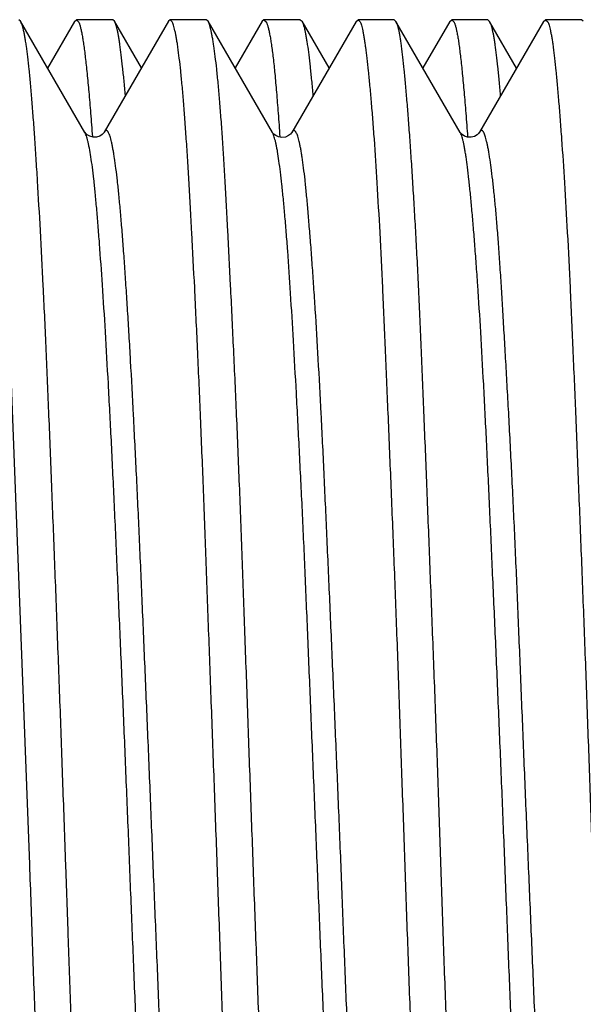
# Model space of a CAD drawing. Header units: inches. Extents: x 0 to 22, y 0 to 17.
# Tile 63 of 91: x 16.994 to 17.0775, y 9.0475 to 9.1932. Entities that reach past the tile are written whole.
import ezdxf

# ---------------------------------------------------------------- set-up
doc = ezdxf.new("R2010")
doc.units = ezdxf.units.IN
doc.header["$LTSCALE"] = 1.21
doc.header["$MEASUREMENT"] = 0
doc.layers.get('0').update_dxf_attribs({"linetype": 'CONTINUOUS'})

msp = doc.modelspace()

# ---------------------------------------------------------------- linework, layer by layer
at = {"color": 7, "linetype": 'CONTINUOUS'}
for p, q in [((16.99418, 9.19297), (16.99391, 9.1932)), ((17.00369, 9.17653), (16.99418, 9.19297)), ((17.00218, 9.19296), (16.99818, 9.18605)), ((17.00218, 9.19296), (17.00245, 9.1932)), ((17.00781, 9.1932), (17.00245, 9.1932)), ((17.00245, 9.1932), (17.00275, 9.19291)), ((17.01607, 9.19298), (17.00656, 9.17655)), ((17.00808, 9.19298), (17.00781, 9.1932)), ((17.01207, 9.18607), (17.00808, 9.19298)), ((17.01633, 9.1932), (17.01607, 9.19298)), ((17.02167, 9.1932), (17.01633, 9.1932)), ((17.01662, 9.19291), (17.01633, 9.1932)), ((17.02193, 9.19298), (17.02167, 9.1932)), ((17.03146, 9.17652), (17.02193, 9.19298)), ((17.02993, 9.19297), (17.02594, 9.18606)), ((17.03021, 9.1932), (17.02993, 9.19297)), ((17.03559, 9.1932), (17.03021, 9.1932)), ((17.03021, 9.1932), (17.03053, 9.1929)), ((17.04385, 9.19296), (17.03433, 9.17652)), ((17.03559, 9.1932), (17.03584, 9.19299)), ((17.03985, 9.18606), (17.03584, 9.19299)), ((17.04385, 9.19296), (17.04413, 9.1932)), ((17.04947, 9.1932), (17.04413, 9.1932)), ((17.04413, 9.1932), (17.04443, 9.19291)), ((17.04975, 9.19296), (17.04947, 9.1932)), ((17.05926, 9.17653), (17.04975, 9.19296)), ((17.05773, 9.19295), (17.05374, 9.18607)), ((17.05773, 9.19295), (17.05801, 9.1932)), ((17.06333, 9.1932), (17.05801, 9.1932)), ((17.05801, 9.1932), (17.05832, 9.19291)), ((17.07161, 9.19295), (17.06211, 9.17654)), ((17.06361, 9.19296), (17.06333, 9.1932)), ((17.06761, 9.18605), (17.06361, 9.19296)), ((17.07161, 9.19295), (17.0719, 9.1932)), ((17.07723, 9.1932), (17.0719, 9.1932)), ((17.0719, 9.1932), (17.07221, 9.19291)), ((17.07748, 9.19298), (17.07723, 9.1932)), ((17.00371, 9.17653), (17.00371, 9.17653)), ((17.00656, 9.17655), (17.00655, 9.17653)), ((17.03147, 9.1765), (17.03146, 9.17652)), ((17.03149, 9.17647), (17.03147, 9.1765)), ((17.03157, 9.1763), (17.03147, 9.1765)), ((17.03433, 9.17653), (17.03431, 9.1765)), ((17.06212, 9.17654), (17.06211, 9.17653)), ((16.99248, 9.14709), (16.99549, 9.0682)), ((17.0012, 9.05833), (17.00086, 9.0682))]:
    msp.add_line(p, q, dxfattribs=at)
for points in [[(17.00655, 9.17653), (17.00654, 9.17651), (17.00645, 9.1764), (17.00626, 9.1762), (17.0059, 9.17598), (17.00542, 9.17582), (17.00491, 9.17581), (17.00443, 9.17595), (17.00405, 9.17616), (17.00383, 9.17637), (17.00373, 9.1765), (17.00371, 9.17653)], [(17.03194, 9.17605), (17.03166, 9.17626), (17.03152, 9.17642), (17.03149, 9.17647)], [(17.03431, 9.1765), (17.03427, 9.17644), (17.03414, 9.17628)], [(17.06211, 9.17653), (17.06209, 9.17649), (17.06199, 9.17637), (17.06177, 9.17617), (17.06139, 9.17594), (17.06087, 9.1758), (17.06035, 9.17583), (17.05987, 9.17599), (17.05953, 9.17622), (17.05935, 9.17641), (17.05927, 9.17651), (17.05926, 9.17653)], [(17.03414, 9.17628), (17.03385, 9.17605), (17.03339, 9.17584), (17.03287, 9.17576), (17.03236, 9.17585), (17.03194, 9.17605)]]:
    msp.add_lwpolyline(points, dxfattribs=at)
for points, knots in [([(17.00086, 9.0682), (17.00079, 9.07017), (17.00066, 9.07409), (17.00045, 9.07997), (17.00025, 9.08582), (17.00004, 9.09163), (16.99982, 9.09739), (16.99954, 9.10492), (16.99919, 9.11412), (16.99877, 9.12482), (16.99843, 9.13345), (16.99816, 9.14007), (16.99795, 9.14481), (16.99775, 9.14938), (16.99747, 9.1551), (16.99713, 9.16175), (16.99677, 9.16805), (16.99648, 9.17265), (16.99627, 9.17577), (16.99607, 9.17864), (16.99587, 9.18127), (16.99566, 9.18365), (16.99546, 9.18577), (16.99526, 9.18763), (16.99508, 9.18901), (16.99493, 9.18998), (16.99482, 9.19061), (16.99472, 9.19117), (16.99461, 9.19167), (16.9945, 9.19209), (16.9944, 9.19244), (16.9943, 9.19273), (16.99422, 9.1929), (16.99418, 9.19297)], [0, 0, 0, 0, 0.047158, 0.094215, 0.141059, 0.187591, 0.233707, 0.279304, 0.368536, 0.454497, 0.536423, 0.575644, 0.613587, 0.650168, 0.685307, 0.750948, 0.809929, 0.836756, 0.861727, 0.884788, 0.905887, 0.924981, 0.942029, 0.956997, 0.969859, 0.975493, 0.980593, 0.985157, 0.989185, 0.992679, 0.99564, 0.998076, 1, 1, 1, 1]), ([(17.00275, 9.19291), (17.00278, 9.19287), (17.00282, 9.19277), (17.00288, 9.19261), (17.00295, 9.19242), (17.00303, 9.19211), (17.00314, 9.19167), (17.00326, 9.19105), (17.00339, 9.19033), (17.00351, 9.18951), (17.00364, 9.18859), (17.00376, 9.18757), (17.00389, 9.18644), (17.00407, 9.18475), (17.0043, 9.18238), (17.00456, 9.17926), (17.00472, 9.17705), (17.00481, 9.17588)], [0, 0, 0, 0, 0.008774, 0.01895, 0.030558, 0.043617, 0.074134, 0.110557, 0.1529, 0.201158, 0.25531, 0.315326, 0.381162, 0.45277, 0.61306, 0.79567, 1, 1, 1, 1]), ([(17.00969, 9.18198), (17.00963, 9.18273), (17.0095, 9.18415), (17.00929, 9.18616), (17.00909, 9.18792), (17.00892, 9.18923), (17.00878, 9.19016), (17.00868, 9.19075), (17.00858, 9.19128), (17.00848, 9.19175), (17.00838, 9.19215), (17.00828, 9.19249), (17.00819, 9.19276), (17.00811, 9.19291), (17.00808, 9.19298)], [0, 0, 0, 0, 0.203139, 0.384459, 0.543601, 0.680266, 0.7401, 0.794239, 0.842671, 0.885398, 0.922432, 0.95381, 0.979613, 1, 1, 1, 1]), ([(17.02329, 9.0682), (17.02315, 9.07211), (17.02287, 9.07989), (17.02244, 9.09147), (17.02202, 9.10285), (17.02162, 9.11393), (17.02122, 9.1246), (17.02081, 9.13477), (17.02039, 9.14436), (17.01997, 9.15327), (17.01961, 9.16025), (17.01932, 9.16543), (17.01912, 9.16901), (17.01892, 9.17236), (17.01872, 9.17548), (17.01852, 9.17836), (17.01831, 9.18101), (17.01811, 9.1834), (17.0179, 9.18554), (17.01769, 9.18742), (17.01751, 9.18883), (17.01736, 9.18982), (17.01725, 9.19046), (17.01715, 9.19103), (17.01704, 9.19154), (17.01694, 9.19198), (17.01684, 9.19235), (17.01673, 9.19266), (17.01666, 9.19284), (17.01662, 9.19291)], [0, 0, 0, 0, 0.093849, 0.186871, 0.27825, 0.367179, 0.452877, 0.53459, 0.6116, 0.683232, 0.748855, 0.77923, 0.807891, 0.834775, 0.859824, 0.882984, 0.904205, 0.923444, 0.94066, 0.955817, 0.968887, 0.974632, 0.979847, 0.98453, 0.988682, 0.992301, 0.995389, 0.997952, 1, 1, 1, 1]), ([(17.02862, 9.0682), (17.02848, 9.07213), (17.02819, 9.07995), (17.02778, 9.0916), (17.02737, 9.10303), (17.02698, 9.11416), (17.02657, 9.12488), (17.02615, 9.13509), (17.02571, 9.14471), (17.02529, 9.15364), (17.02493, 9.16062), (17.02465, 9.16581), (17.02445, 9.16938), (17.02425, 9.17272), (17.02406, 9.17583), (17.02385, 9.17871), (17.02365, 9.18133), (17.02344, 9.1837), (17.02323, 9.18582), (17.02301, 9.18767), (17.02282, 9.18905), (17.02267, 9.19002), (17.02257, 9.19065), (17.02246, 9.1912), (17.02235, 9.19169), (17.02225, 9.19211), (17.02215, 9.19246), (17.02206, 9.19271), (17.02198, 9.19288), (17.02195, 9.19295), (17.02193, 9.19298)], [0, 0, 0, 0, 0.094299, 0.187757, 0.279546, 0.368847, 0.454867, 0.536843, 0.614046, 0.685788, 0.751432, 0.781783, 0.810395, 0.837205, 0.862155, 0.885191, 0.906264, 0.925329, 0.942347, 0.957281, 0.970103, 0.975714, 0.980788, 0.985325, 0.989324, 0.992786, 0.995713, 0.998113, 0.999119, 1, 1, 1, 1]), ([(17.03053, 9.1929), (17.03055, 9.19285), (17.0306, 9.19275), (17.03066, 9.19258), (17.03073, 9.19239), (17.03082, 9.19208), (17.03093, 9.19163), (17.03106, 9.19102), (17.03119, 9.1903), (17.03131, 9.18948), (17.03144, 9.18855), (17.03162, 9.18713), (17.03183, 9.18509), (17.03207, 9.18236), (17.03232, 9.17925), (17.03248, 9.17704), (17.03256, 9.17588)], [0, 0, 0, 0, 0.008992, 0.019381, 0.031189, 0.044435, 0.075273, 0.111949, 0.15448, 0.202863, 0.257076, 0.317091, 0.454359, 0.614276, 0.796349, 1, 1, 1, 1]), ([(17.03584, 9.19299), (17.03588, 9.19292), (17.03595, 9.19277), (17.03604, 9.1925), (17.03614, 9.19216), (17.03624, 9.19176), (17.03633, 9.1913), (17.03643, 9.19077), (17.03653, 9.19017), (17.03667, 9.18925), (17.03684, 9.18793), (17.03705, 9.18617), (17.03725, 9.18415), (17.03739, 9.18272), (17.03745, 9.18197)], [0, 0, 0, 0, 0.020094, 0.045643, 0.07681, 0.113674, 0.156272, 0.204615, 0.258704, 0.318525, 0.45528, 0.614655, 0.79635, 1, 1, 1, 1]), ([(17.04443, 9.19291), (17.04447, 9.19284), (17.04454, 9.19266), (17.04464, 9.19235), (17.04474, 9.19198), (17.04484, 9.19154), (17.04494, 9.19103), (17.04504, 9.19046), (17.04514, 9.18982), (17.04528, 9.18882), (17.04545, 9.18742), (17.04565, 9.18554), (17.04586, 9.1834), (17.04608, 9.18101), (17.04629, 9.17836), (17.04659, 9.17436), (17.04695, 9.16879), (17.04736, 9.16144), (17.04776, 9.15327), (17.04808, 9.14599), (17.04834, 9.1398), (17.04862, 9.13319), (17.04898, 9.1246), (17.04941, 9.11393), (17.04983, 9.10285), (17.05024, 9.09148), (17.05064, 9.07989), (17.05091, 9.07211), (17.05104, 9.0682)], [0, 0, 0, 0, 0.002048, 0.004607, 0.007689, 0.011299, 0.015442, 0.020117, 0.025324, 0.031062, 0.044122, 0.059276, 0.076493, 0.095737, 0.116965, 0.140132, 0.192075, 0.251114, 0.316736, 0.388368, 0.426243, 0.465381, 0.5471, 0.632803, 0.721737, 0.81312, 0.906146, 1, 1, 1, 1]), ([(17.05641, 9.0682), (17.05628, 9.07213), (17.05608, 9.078), (17.0558, 9.0858), (17.05559, 9.09161), (17.05537, 9.09736), (17.05508, 9.10489), (17.05473, 9.11408), (17.05431, 9.12478), (17.0539, 9.13498), (17.05357, 9.14312), (17.0533, 9.14932), (17.0531, 9.1537), (17.05289, 9.1579), (17.05268, 9.16189), (17.05246, 9.16568), (17.05224, 9.16925), (17.05203, 9.1726), (17.05181, 9.17571), (17.0516, 9.17859), (17.05139, 9.18122), (17.05119, 9.1836), (17.05099, 9.18572), (17.05079, 9.18759), (17.05062, 9.18897), (17.05048, 9.18995), (17.05038, 9.19058), (17.05028, 9.19115), (17.05018, 9.19164), (17.05008, 9.19207), (17.04998, 9.19243), (17.04987, 9.19272), (17.04979, 9.19289), (17.04975, 9.19296)], [0, 0, 0, 0, 0.094148, 0.140959, 0.187459, 0.233544, 0.279111, 0.368288, 0.454202, 0.53609, 0.613226, 0.649798, 0.68493, 0.718545, 0.750569, 0.780932, 0.809566, 0.836408, 0.861399, 0.884483, 0.90561, 0.924734, 0.941814, 0.956814, 0.969706, 0.975355, 0.980469, 0.985048, 0.989092, 0.992603, 0.995585, 0.998046, 1, 1, 1, 1]), ([(17.05832, 9.19291), (17.05834, 9.19287), (17.05839, 9.19277), (17.05845, 9.19261), (17.05851, 9.19242), (17.0586, 9.19211), (17.05871, 9.19166), (17.05883, 9.19105), (17.05896, 9.19033), (17.05908, 9.18951), (17.0592, 9.18859), (17.05937, 9.18716), (17.05959, 9.18512), (17.05984, 9.18237), (17.0601, 9.17925), (17.06027, 9.17703), (17.06035, 9.17586)], [0, 0, 0, 0, 0.008796, 0.018988, 0.030609, 0.043678, 0.074205, 0.11063, 0.152968, 0.201216, 0.255353, 0.315349, 0.45275, 0.613018, 0.79564, 1, 1, 1, 1]), ([(17.06524, 9.182), (17.06518, 9.18274), (17.06506, 9.18415), (17.06486, 9.18615), (17.06467, 9.18789), (17.06449, 9.1892), (17.06435, 9.19011), (17.06425, 9.19071), (17.06414, 9.19124), (17.06404, 9.19171), (17.06393, 9.19211), (17.06383, 9.19245), (17.06373, 9.19273), (17.06365, 9.19289), (17.06361, 9.19296)], [0, 0, 0, 0, 0.201715, 0.381963, 0.540422, 0.676834, 0.73671, 0.791005, 0.839706, 0.882814, 0.920342, 0.952322, 0.978827, 1, 1, 1, 1]), ([(17.07221, 9.19291), (17.07225, 9.19284), (17.07232, 9.19266), (17.07242, 9.19235), (17.07253, 9.19198), (17.07263, 9.19154), (17.07273, 9.19103), (17.07283, 9.19046), (17.07293, 9.18982), (17.07307, 9.18882), (17.07324, 9.18742), (17.07344, 9.18554), (17.07364, 9.1834), (17.07384, 9.18101), (17.07405, 9.17836), (17.07435, 9.17436), (17.07472, 9.16879), (17.07514, 9.16144), (17.07555, 9.15327), (17.07594, 9.14436), (17.07627, 9.13649), (17.07653, 9.12989), (17.07674, 9.12472), (17.07695, 9.11943), (17.07724, 9.11216), (17.0776, 9.10285), (17.07803, 9.09147), (17.07843, 9.07989), (17.0787, 9.07211), (17.07883, 9.0682)], [0, 0, 0, 0, 0.002057, 0.004623, 0.00771, 0.011325, 0.01547, 0.020147, 0.025355, 0.031093, 0.044152, 0.059301, 0.076512, 0.095751, 0.116977, 0.140143, 0.192087, 0.251129, 0.316751, 0.388382, 0.465392, 0.505706, 0.547108, 0.589507, 0.63281, 0.721742, 0.813123, 0.906148, 1, 1, 1, 1]), ([(17.01758, 8.95986), (17.01756, 8.95983), (17.01753, 8.95978), (17.01748, 8.95971), (17.01742, 8.95965), (17.01737, 8.95962), (17.01731, 8.9596), (17.01726, 8.95959), (17.0172, 8.95961), (17.01715, 8.95964), (17.01709, 8.95969), (17.01704, 8.95975), (17.01698, 8.95983), (17.0169, 8.95997), (17.01681, 8.96019), (17.0167, 8.96049), (17.01659, 8.96087), (17.01648, 8.9613), (17.01637, 8.9618), (17.01626, 8.96237), (17.01616, 8.96299), (17.016, 8.96395), (17.01582, 8.96531), (17.01561, 8.96712), (17.0154, 8.96918), (17.01518, 8.97147), (17.01497, 8.974), (17.01476, 8.97675), (17.01454, 8.97973), (17.01432, 8.98292), (17.01402, 8.98757), (17.01365, 8.99386), (17.01322, 9.00192), (17.01287, 9.00905), (17.01259, 9.01505), (17.01238, 9.01975), (17.01216, 9.02457), (17.01187, 9.0312), (17.0115, 9.03968), (17.01106, 9.05004), (17.0107, 9.05881), (17.01042, 9.06588), (17.01014, 9.07297), (17.00985, 9.08004), (17.00956, 9.08707), (17.00934, 9.09229), (17.00912, 9.09745), (17.00883, 9.10417), (17.00848, 9.11234), (17.00805, 9.12181), (17.00763, 9.13076), (17.00719, 9.13912), (17.00676, 9.14679), (17.00632, 9.1537), (17.00595, 9.15895), (17.00566, 9.16273), (17.00545, 9.16522), (17.00524, 9.16749), (17.00503, 9.16951), (17.00482, 9.1713), (17.0046, 9.17284), (17.00441, 9.17396), (17.00425, 9.17474), (17.00414, 9.17522), (17.00403, 9.17564), (17.00392, 9.176), (17.00381, 9.17629), (17.00374, 9.17645), (17.00369, 9.17653)], [0, 0, 0, 0, 0.000458, 0.000856, 0.001198, 0.001493, 0.001756, 0.002005, 0.002262, 0.002548, 0.002878, 0.003262, 0.003706, 0.004214, 0.005431, 0.006924, 0.008699, 0.010758, 0.013104, 0.015735, 0.018652, 0.021855, 0.029111, 0.037491, 0.046975, 0.057542, 0.069173, 0.081845, 0.095532, 0.110198, 0.125802, 0.159667, 0.196807, 0.236865, 0.257872, 0.279467, 0.301601, 0.324218, 0.370674, 0.418386, 0.4669, 0.491312, 0.51575, 0.56447, 0.588634, 0.612589, 0.636276, 0.659638, 0.705166, 0.748757, 0.790006, 0.828498, 0.863829, 0.895669, 0.923735, 0.936266, 0.947757, 0.958186, 0.967534, 0.975783, 0.982913, 0.988908, 0.991476, 0.993754, 0.995744, 0.997445, 0.998861, 1, 1, 1, 1]), ([(17.07314, 8.9599), (17.07312, 8.95987), (17.07309, 8.95982), (17.07303, 8.95974), (17.07297, 8.95969), (17.07292, 8.95965), (17.07286, 8.95962), (17.0728, 8.95961), (17.07275, 8.95962), (17.07269, 8.95965), (17.07264, 8.9597), (17.07258, 8.95975), (17.07253, 8.95983), (17.07245, 8.95996), (17.07236, 8.96017), (17.07225, 8.96046), (17.07215, 8.96082), (17.07204, 8.96125), (17.07194, 8.96174), (17.07183, 8.9623), (17.07173, 8.96291), (17.07158, 8.96386), (17.0714, 8.96521), (17.07119, 8.96701), (17.07097, 8.96906), (17.07075, 8.97134), (17.07053, 8.97386), (17.07031, 8.97661), (17.07008, 8.97958), (17.06987, 8.98276), (17.06957, 8.9874), (17.06921, 8.99367), (17.06879, 9.00172), (17.06844, 9.00885), (17.06816, 9.01485), (17.06794, 9.01955), (17.06772, 9.02437), (17.06742, 9.031), (17.06704, 9.03948), (17.06661, 9.04985), (17.06619, 9.0604), (17.06584, 9.06925), (17.06556, 9.07635), (17.06534, 9.08165), (17.06512, 9.08691), (17.06483, 9.09384), (17.06453, 9.10067), (17.06423, 9.10741), (17.06394, 9.11389), (17.06359, 9.1217), (17.06317, 9.13067), (17.06275, 9.13904), (17.06233, 9.14673), (17.06195, 9.15267), (17.06164, 9.15702), (17.06142, 9.15997), (17.0612, 9.1627), (17.06098, 9.1652), (17.06077, 9.16747), (17.06056, 9.1695), (17.06035, 9.17129), (17.06017, 9.17263), (17.06002, 9.17357), (17.05991, 9.17419), (17.05981, 9.17474), (17.0597, 9.17522), (17.0596, 9.17564), (17.05949, 9.176), (17.05938, 9.17629), (17.0593, 9.17646), (17.05926, 9.17653)], [0, 0, 0, 0, 0.000476, 0.000891, 0.00125, 0.001561, 0.001836, 0.002091, 0.002347, 0.002625, 0.002941, 0.003306, 0.003729, 0.004214, 0.005381, 0.006823, 0.008549, 0.01056, 0.01286, 0.015447, 0.018322, 0.021484, 0.028665, 0.036983, 0.046423, 0.056962, 0.06857, 0.081216, 0.094869, 0.109495, 0.125058, 0.15885, 0.195931, 0.235959, 0.256964, 0.278562, 0.3007, 0.323321, 0.369794, 0.417531, 0.466078, 0.514972, 0.539402, 0.563743, 0.587933, 0.611916, 0.65903, 0.682048, 0.704632, 0.748283, 0.789587, 0.828148, 0.863556, 0.89546, 0.910013, 0.923588, 0.93615, 0.947669, 0.958125, 0.967496, 0.975763, 0.982909, 0.986054, 0.988911, 0.99148, 0.993757, 0.995745, 0.997444, 0.998859, 1, 1, 1, 1]), ([(17.04535, 8.95985), (17.04533, 8.95983), (17.0453, 8.95977), (17.04525, 8.95971), (17.04519, 8.95966), (17.04514, 8.95962), (17.04509, 8.9596), (17.04503, 8.9596), (17.04498, 8.95961), (17.04492, 8.95965), (17.04487, 8.95969), (17.04482, 8.95976), (17.04476, 8.95984), (17.04468, 8.95997), (17.04459, 8.96019), (17.04448, 8.96049), (17.04437, 8.96086), (17.04426, 8.96129), (17.04415, 8.96179), (17.04404, 8.96234), (17.04393, 8.96296), (17.04378, 8.96391), (17.0436, 8.96526), (17.04338, 8.96705), (17.04317, 8.96908), (17.04296, 8.97134), (17.04275, 8.97383), (17.04254, 8.97655), (17.04233, 8.97948), (17.04212, 8.98262), (17.04191, 8.98597), (17.04169, 8.98951), (17.04139, 8.9946), (17.04102, 9.00139), (17.04058, 9.00998), (17.04016, 9.01913), (17.03974, 9.02874), (17.0394, 9.03699), (17.03912, 9.04376), (17.0389, 9.04894), (17.03868, 9.05416), (17.03839, 9.06117), (17.03803, 9.06996), (17.03766, 9.07874), (17.03737, 9.08573), (17.03709, 9.09261), (17.03681, 9.09941), (17.03653, 9.10612), (17.03632, 9.11102), (17.03611, 9.11582), (17.03583, 9.12198), (17.03546, 9.12935), (17.03503, 9.13774), (17.03459, 9.14548), (17.03417, 9.15248), (17.03381, 9.15784), (17.03352, 9.16171), (17.0333, 9.16429), (17.03309, 9.16664), (17.03287, 9.16874), (17.03265, 9.17061), (17.03244, 9.17223), (17.03226, 9.17342), (17.03211, 9.17425), (17.032, 9.17478), (17.0319, 9.17525), (17.03179, 9.17565), (17.03168, 9.176), (17.03161, 9.1762), (17.03157, 9.1763)], [0, 0, 0, 0, 0.000447, 0.000833, 0.001166, 0.001453, 0.001708, 0.001951, 0.002203, 0.002485, 0.002811, 0.003191, 0.003631, 0.004134, 0.00534, 0.00682, 0.008581, 0.010624, 0.012952, 0.015563, 0.018457, 0.021632, 0.028818, 0.037105, 0.046477, 0.056919, 0.068409, 0.080923, 0.094432, 0.108904, 0.124308, 0.140614, 0.157781, 0.194525, 0.234166, 0.276325, 0.320618, 0.36663, 0.390147, 0.413932, 0.437929, 0.462078, 0.510605, 0.559054, 0.583107, 0.606972, 0.653905, 0.676863, 0.699409, 0.721488, 0.743047, 0.784397, 0.823082, 0.858746, 0.891067, 0.919762, 0.932664, 0.944552, 0.955384, 0.965125, 0.973748, 0.981244, 0.987611, 0.990372, 0.992853, 0.995054, 0.996977, 0.998624, 1, 1, 1, 1]), ([(16.99549, 9.0682), (16.99563, 9.06428), (16.99583, 9.05841), (16.99611, 9.0506), (16.99632, 9.04479), (16.99654, 9.03903), (16.99682, 9.0315), (16.99717, 9.02231), (16.99758, 9.0116), (16.99792, 9.00298), (16.9982, 8.99636), (16.9984, 8.99162), (16.99861, 8.98706), (16.99888, 8.98134), (16.99923, 8.97469), (16.99959, 8.96839), (16.99988, 8.96378), (17.00009, 8.96067), (17.00029, 8.95779), (17.00049, 8.95516), (17.00069, 8.95278), (17.00089, 8.95066), (17.0011, 8.9488), (17.00127, 8.94741), (17.00142, 8.94644), (17.00153, 8.94581), (17.00163, 8.94525), (17.00174, 8.94475), (17.00185, 8.94433), (17.00195, 8.94397), (17.00206, 8.94368), (17.00213, 8.94352), (17.00218, 8.94345)], [0, 0, 0, 0, 0.094181, 0.14101, 0.187526, 0.233626, 0.279208, 0.368413, 0.45435, 0.536256, 0.575469, 0.613405, 0.649981, 0.685117, 0.750757, 0.809743, 0.836575, 0.861554, 0.884623, 0.905733, 0.924838, 0.9419, 0.956883, 0.969762, 0.975405, 0.980515, 0.98509, 0.98913, 0.992636, 0.99561, 0.99806, 1, 1, 1, 1]), ([(17.02993, 8.94344), (17.02989, 8.94351), (17.02982, 8.94367), (17.02972, 8.94396), (17.02962, 8.94432), (17.02952, 8.94474), (17.02941, 8.94523), (17.02931, 8.94579), (17.02921, 8.94642), (17.02907, 8.94739), (17.0289, 8.94878), (17.02869, 8.95063), (17.02849, 8.95275), (17.02828, 8.95513), (17.02807, 8.95776), (17.02777, 8.96175), (17.02749, 8.96605), (17.02722, 8.97066), (17.02701, 8.97445), (17.02681, 8.97844), (17.02653, 8.98416), (17.02619, 8.99176), (17.02578, 9.00137), (17.02543, 9.00977), (17.02514, 9.01676), (17.02493, 9.02218), (17.02472, 9.02771), (17.02451, 9.03333), (17.02431, 9.03902), (17.02404, 9.04673), (17.0237, 9.05646), (17.02343, 9.06428), (17.02329, 9.0682)], [0, 0, 0, 0, 0.00192, 0.004345, 0.007293, 0.010774, 0.014791, 0.019344, 0.024435, 0.030061, 0.042912, 0.057876, 0.074924, 0.09402, 0.115122, 0.138185, 0.189986, 0.21861, 0.248966, 0.280989, 0.314607, 0.386332, 0.463505, 0.545441, 0.587969, 0.631413, 0.675675, 0.720657, 0.76626, 0.812382, 0.905772, 1, 1, 1, 1]), ([(17.03529, 8.9435), (17.03525, 8.94357), (17.03517, 8.94375), (17.03507, 8.94405), (17.03496, 8.94443), (17.03485, 8.94487), (17.03475, 8.94537), (17.03464, 8.94595), (17.03453, 8.94659), (17.03438, 8.94758), (17.0342, 8.94899), (17.03399, 8.95087), (17.03378, 8.95301), (17.03358, 8.9554), (17.03338, 8.95804), (17.03318, 8.96093), (17.03298, 8.96405), (17.03279, 8.9674), (17.03258, 8.97098), (17.03238, 8.97476), (17.03217, 8.97876), (17.03187, 8.98447), (17.03151, 8.99205), (17.03108, 9.00164), (17.03067, 9.01181), (17.03027, 9.02248), (17.02995, 9.03164), (17.02968, 9.03915), (17.02941, 9.04683), (17.02905, 9.05652), (17.02876, 9.0643), (17.02862, 9.0682)], [0, 0, 0, 0, 0.002058, 0.004629, 0.007724, 0.011348, 0.015502, 0.020188, 0.025404, 0.03115, 0.04422, 0.059376, 0.07659, 0.095826, 0.117046, 0.140203, 0.16525, 0.192133, 0.220792, 0.251166, 0.283188, 0.316787, 0.388418, 0.465427, 0.547137, 0.632832, 0.721759, 0.76719, 0.813134, 0.906153, 1, 1, 1, 1]), ([(17.05104, 9.0682), (17.05111, 9.06624), (17.05125, 9.06232), (17.05146, 9.05645), (17.05167, 9.05061), (17.05196, 9.04291), (17.05231, 9.03344), (17.05273, 9.02234), (17.05314, 9.01164), (17.05348, 9.00302), (17.05375, 8.9964), (17.05395, 8.99167), (17.05416, 8.9871), (17.05443, 8.98139), (17.05478, 8.97474), (17.05515, 8.96843), (17.05544, 8.96383), (17.05565, 8.96071), (17.05585, 8.95783), (17.05605, 8.9552), (17.05625, 8.95282), (17.05645, 8.95069), (17.05665, 8.94883), (17.05682, 8.94744), (17.05697, 8.94646), (17.05707, 8.94583), (17.05718, 8.94527), (17.05729, 8.94477), (17.05739, 8.94434), (17.0575, 8.94398), (17.05761, 8.94369), (17.05768, 8.94352), (17.05773, 8.94345)], [0, 0, 0, 0, 0.047113, 0.094125, 0.140925, 0.187414, 0.279045, 0.368203, 0.454098, 0.535971, 0.575171, 0.613096, 0.649664, 0.684794, 0.750431, 0.809428, 0.836269, 0.86126, 0.884345, 0.905474, 0.924601, 0.941686, 0.956695, 0.969601, 0.97526, 0.980386, 0.984978, 0.989037, 0.992564, 0.99556, 0.998035, 1, 1, 1, 1]), ([(17.06303, 8.9435), (17.06299, 8.94357), (17.06291, 8.94375), (17.06281, 8.94405), (17.06271, 8.94443), (17.06262, 8.94487), (17.06252, 8.94537), (17.06242, 8.94595), (17.06232, 8.94659), (17.06218, 8.94758), (17.06201, 8.94899), (17.06181, 8.95087), (17.0616, 8.95301), (17.06139, 8.9554), (17.06117, 8.95804), (17.06088, 8.96205), (17.06051, 8.96762), (17.0601, 8.97497), (17.0597, 8.98313), (17.05937, 8.99042), (17.05911, 8.99661), (17.05891, 9.00149), (17.0587, 9.00652), (17.05849, 9.01169), (17.05828, 9.01698), (17.05799, 9.02425), (17.05763, 9.03355), (17.05721, 9.04493), (17.0568, 9.05652), (17.05654, 9.0643), (17.05641, 9.0682)], [0, 0, 0, 0, 0.002048, 0.004607, 0.007689, 0.011299, 0.015441, 0.020116, 0.025322, 0.03106, 0.044118, 0.05927, 0.076486, 0.09573, 0.116959, 0.140126, 0.192071, 0.251112, 0.316734, 0.388366, 0.426241, 0.465379, 0.505694, 0.547097, 0.589498, 0.632801, 0.721736, 0.813119, 0.906146, 1, 1, 1, 1]), ([(17.00751, 8.9435), (17.00747, 8.94357), (17.0074, 8.94373), (17.0073, 8.94402), (17.0072, 8.94436), (17.0071, 8.94477), (17.007, 8.94523), (17.0069, 8.94576), (17.0068, 8.94635), (17.00666, 8.94725), (17.00649, 8.94853), (17.0063, 8.95024), (17.00611, 8.95218), (17.00592, 8.95435), (17.00573, 8.95675), (17.00554, 8.95937), (17.00534, 8.96221), (17.00507, 8.9664), (17.00473, 8.97213), (17.00433, 8.97957), (17.00394, 8.98771), (17.00355, 8.99649), (17.00317, 9.00584), (17.00285, 9.01395), (17.00259, 9.02066), (17.00232, 9.02763), (17.00199, 9.03652), (17.00159, 9.04735), (17.00133, 9.05465), (17.0012, 9.05833)], [0, 0, 0, 0, 0.002106, 0.004708, 0.007819, 0.011444, 0.015585, 0.020244, 0.02542, 0.031113, 0.04404, 0.059009, 0.075994, 0.094965, 0.115887, 0.13872, 0.163422, 0.189944, 0.248238, 0.31314, 0.38414, 0.460678, 0.542153, 0.627922, 0.672207, 0.717309, 0.809606, 0.904086, 1, 1, 1, 1])]:
    msp.add_open_spline(points, degree=3, knots=knots, dxfattribs=at)
at = {"color": 9, "linetype": 'CONTINUOUS'}
for points, knots in [([(17.02043, 8.95986), (17.02039, 8.95993), (17.02031, 8.9601), (17.02021, 8.96039), (17.0201, 8.96075), (17.01999, 8.96117), (17.01989, 8.96165), (17.01978, 8.9622), (17.01967, 8.96281), (17.01952, 8.96375), (17.01934, 8.96508), (17.01913, 8.96687), (17.01891, 8.96889), (17.01869, 8.97115), (17.01847, 8.97364), (17.01826, 8.97636), (17.01804, 8.9793), (17.01774, 8.98365), (17.01738, 8.98958), (17.01695, 8.99726), (17.01652, 9.00561), (17.01609, 9.01456), (17.01566, 9.02402), (17.01523, 9.03391), (17.01479, 9.04413), (17.01437, 9.05459), (17.01393, 9.06517), (17.0135, 9.07579), (17.01307, 9.08633), (17.01263, 9.09669), (17.0122, 9.10678), (17.01178, 9.1165), (17.01135, 9.12576), (17.01091, 9.13446), (17.01055, 9.14134), (17.01025, 9.1465), (17.01003, 9.15009), (17.00981, 9.15348), (17.0096, 9.15667), (17.00939, 9.15964), (17.00917, 9.16239), (17.00896, 9.16491), (17.00874, 9.16721), (17.00853, 9.16927), (17.00831, 9.17109), (17.00812, 9.17245), (17.00797, 9.17341), (17.00786, 9.17404), (17.00775, 9.17461), (17.00765, 9.17511), (17.00754, 9.17555), (17.00743, 9.17592), (17.00732, 9.17623), (17.00723, 9.17644), (17.00715, 9.17658), (17.0071, 9.17666), (17.00705, 9.17672), (17.00699, 9.17677), (17.00694, 9.1768), (17.00688, 9.17681), (17.00683, 9.17681), (17.00677, 9.17679), (17.00672, 9.17675), (17.00666, 9.1767), (17.00661, 9.17663), (17.00658, 9.17658), (17.00656, 9.17655)], [0, 0, 0, 0, 0.001137, 0.00255, 0.004249, 0.006234, 0.008508, 0.011068, 0.013915, 0.017048, 0.024163, 0.0324, 0.04174, 0.052161, 0.06364, 0.076153, 0.089678, 0.104194, 0.136066, 0.171424, 0.209891, 0.251093, 0.294651, 0.340177, 0.387245, 0.435376, 0.484101, 0.532957, 0.581484, 0.629212, 0.675664, 0.720399, 0.763008, 0.8031, 0.84029, 0.857673, 0.874184, 0.88978, 0.904424, 0.918091, 0.930753, 0.942382, 0.952957, 0.962455, 0.970858, 0.978144, 0.981363, 0.984295, 0.986938, 0.989292, 0.991356, 0.993129, 0.994616, 0.995821, 0.996322, 0.996759, 0.997136, 0.99746, 0.99774, 0.997994, 0.99824, 0.998502, 0.998798, 0.999141, 0.99954, 1, 1, 1, 1]), ([(17.0482, 8.95988), (17.04816, 8.95995), (17.04808, 8.96012), (17.04798, 8.96041), (17.04788, 8.96077), (17.04777, 8.96119), (17.04767, 8.96167), (17.04757, 8.96222), (17.04746, 8.96283), (17.04732, 8.96378), (17.04713, 8.96511), (17.04692, 8.9669), (17.0467, 8.96894), (17.04648, 8.97122), (17.04626, 8.97372), (17.04595, 8.97751), (17.04565, 8.98159), (17.04537, 8.98594), (17.04516, 8.98951), (17.04495, 8.99327), (17.04474, 8.99721), (17.04454, 9.00133), (17.04433, 9.0056), (17.04411, 9.01003), (17.04381, 9.0162), (17.04344, 9.02421), (17.04307, 9.03239), (17.04278, 9.03913), (17.04256, 9.04429), (17.04234, 9.04951), (17.04206, 9.05655), (17.04179, 9.06363), (17.04151, 9.07072), (17.04122, 9.0778), (17.04085, 9.08657), (17.04041, 9.09693), (17.03997, 9.10703), (17.03953, 9.11675), (17.03918, 9.12458), (17.0389, 9.13058), (17.03862, 9.13617), (17.03827, 9.14274), (17.03789, 9.14901), (17.03759, 9.15365), (17.03737, 9.15683), (17.03715, 9.1598), (17.03693, 9.16255), (17.03672, 9.16508), (17.03651, 9.16737), (17.0363, 9.16942), (17.03609, 9.17122), (17.03591, 9.17256), (17.03576, 9.17351), (17.03565, 9.17412), (17.03554, 9.17467), (17.03543, 9.17516), (17.03532, 9.17558), (17.03522, 9.17594), (17.03511, 9.17624), (17.03501, 9.17644), (17.03493, 9.17657), (17.03488, 9.17665), (17.03482, 9.17671), (17.03477, 9.17676), (17.03471, 9.17679), (17.03466, 9.1768), (17.0346, 9.17679), (17.03454, 9.17677), (17.03449, 9.17673), (17.03443, 9.17668), (17.03438, 9.17661), (17.03434, 9.17655), (17.03433, 9.17653)], [0, 0, 0, 0, 0.001142, 0.002559, 0.004259, 0.006245, 0.008518, 0.011079, 0.013928, 0.017065, 0.024202, 0.03248, 0.041881, 0.052373, 0.063925, 0.076506, 0.104643, 0.120141, 0.136549, 0.153826, 0.171932, 0.190826, 0.210465, 0.230805, 0.251791, 0.295478, 0.341085, 0.364476, 0.388188, 0.412165, 0.436351, 0.485114, 0.509572, 0.534001, 0.582534, 0.630259, 0.676732, 0.721506, 0.764126, 0.784488, 0.804147, 0.841182, 0.874935, 0.890495, 0.905131, 0.918805, 0.931481, 0.943121, 0.953686, 0.963139, 0.971453, 0.978614, 0.981761, 0.98462, 0.987191, 0.989475, 0.991476, 0.993195, 0.994637, 0.995809, 0.996298, 0.996726, 0.997097, 0.997419, 0.9977, 0.997958, 0.99821, 0.99848, 0.998783, 0.999132, 0.999536, 1, 1, 1, 1]), ([(17.07599, 8.95992), (17.07595, 8.96), (17.07587, 8.96017), (17.07576, 8.96047), (17.07565, 8.96084), (17.07555, 8.96127), (17.07544, 8.96176), (17.07528, 8.96255), (17.07509, 8.9637), (17.07486, 8.96527), (17.07464, 8.96708), (17.07443, 8.96914), (17.07421, 8.97144), (17.074, 8.97396), (17.0738, 8.97671), (17.07359, 8.97968), (17.07338, 8.98286), (17.07317, 8.98624), (17.07295, 8.98982), (17.07274, 8.99358), (17.07243, 8.99896), (17.07213, 9.00456), (17.07184, 9.01037), (17.07154, 9.01655), (17.07118, 9.02456), (17.07077, 9.03446), (17.07043, 9.04294), (17.07015, 9.04985), (17.06985, 9.05688), (17.06948, 9.06572), (17.0691, 9.07457), (17.0688, 9.08164), (17.06852, 9.08862), (17.06824, 9.09553), (17.06796, 9.10236), (17.06769, 9.10897), (17.06734, 9.11697), (17.0669, 9.12619), (17.06652, 9.13354), (17.06621, 9.13912), (17.06599, 9.14306), (17.06577, 9.14682), (17.06556, 9.1504), (17.06536, 9.15377), (17.06515, 9.15694), (17.06494, 9.1599), (17.06474, 9.16264), (17.06452, 9.16515), (17.0643, 9.16742), (17.06408, 9.16945), (17.06386, 9.17124), (17.06367, 9.17257), (17.06351, 9.17352), (17.0634, 9.17413), (17.06329, 9.17469), (17.06318, 9.17518), (17.06307, 9.1756), (17.06296, 9.17597), (17.06286, 9.17626), (17.06276, 9.17647), (17.06269, 9.1766), (17.06264, 9.17668), (17.06259, 9.17674), (17.06253, 9.17678), (17.06248, 9.17681), (17.06243, 9.17682), (17.06237, 9.17682), (17.06232, 9.17679), (17.06227, 9.17675), (17.06222, 9.1767), (17.06217, 9.17663), (17.06213, 9.17657), (17.06212, 9.17654)], [0, 0, 0, 0, 0.00118, 0.002638, 0.004382, 0.006416, 0.008743, 0.011363, 0.017478, 0.024743, 0.033136, 0.042638, 0.053221, 0.064854, 0.077508, 0.091154, 0.105761, 0.121303, 0.137751, 0.155073, 0.173233, 0.211862, 0.232228, 0.25323, 0.296929, 0.342532, 0.389616, 0.413579, 0.437749, 0.486466, 0.535289, 0.559595, 0.583753, 0.631397, 0.654773, 0.677776, 0.722429, 0.7649, 0.804803, 0.823683, 0.841788, 0.859072, 0.875494, 0.891016, 0.905603, 0.919216, 0.931816, 0.943362, 0.953828, 0.963199, 0.971465, 0.978617, 0.981772, 0.984644, 0.987232, 0.989535, 0.991553, 0.993284, 0.994733, 0.995904, 0.996389, 0.99681, 0.997172, 0.997481, 0.997749, 0.99799, 0.998229, 0.998486, 0.998782, 0.999128, 0.999532, 1, 1, 1, 1])]:
    msp.add_open_spline(points, degree=3, knots=knots, dxfattribs=at)

doc.saveas('drawing.dxf')
